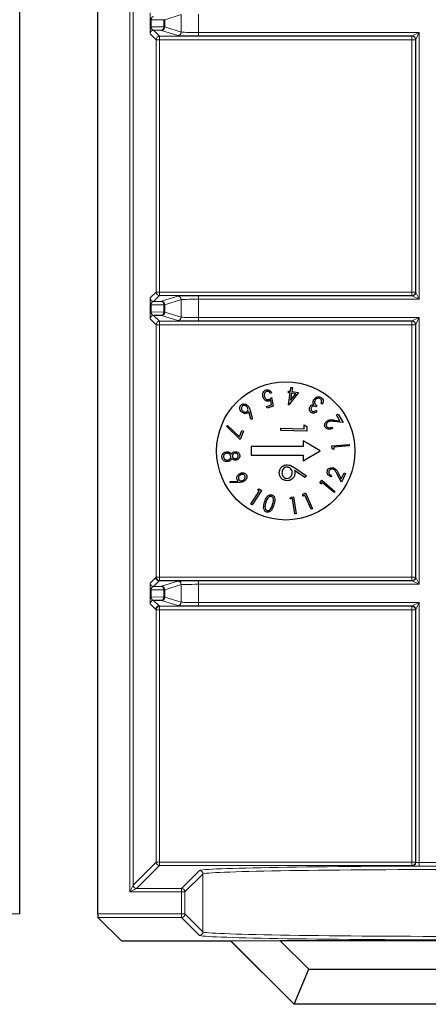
# Paper-space layout 'Blatt3' of a CAD drawing. Header units: millimetres. Extents: x 5 to 418, y 2 to 292.
# Tile 75 of 93: x 334.77 to 338.71, y 89.54 to 99.04. Entities that reach past the tile are written whole.
import ezdxf

# ---------------------------------------------------------------- set-up
doc = ezdxf.new("R2010")
doc.units = ezdxf.units.MM

psp = doc.layouts.new('Blatt3')

# ---------------------------------------------------------------- linework, layer by layer
at = {"color": 7, "linetype": 'Continuous', "lineweight": 25}
for p, q in [((334.7659, 90.4144), (334.7659, 106.8563)), ((335.5205, 90.4144), (335.5205, 106.8563)), ((336.133, 98.9382), (336.0578, 98.9395)), ((336.0578, 96.3239), (336.133, 96.3252)), ((336.133, 96.1882), (336.0578, 96.1895)), ((337.3769, 95.4566), (337.382, 95.4948)), ((337.382, 95.4948), (337.3958, 95.493)), ((337.3958, 95.493), (337.3907, 95.4548)), ((337.196, 95.4412), (337.1824, 95.4368)), ((337.196, 95.3954), (337.2097, 95.3129)), ((337.3581, 95.4431), (337.3602, 95.4588)), ((337.3748, 95.4409), (337.3581, 95.4431)), ((337.3595, 95.3265), (337.3748, 95.4409)), ((337.3602, 95.4588), (337.3769, 95.4566)), ((337.4567, 95.446), (337.3623, 95.3261)), ((337.3886, 95.439), (337.3795, 95.3706)), ((337.3795, 95.3706), (337.4293, 95.4336)), ((337.4293, 95.4336), (337.3886, 95.439)), ((337.3907, 95.4548), (337.4567, 95.446)), ((337.1475, 95.3092), (337.1945, 95.3246)), ((337.1525, 95.2941), (337.1475, 95.3092)), ((337.2097, 95.3129), (337.1525, 95.2941)), ((337.1945, 95.3246), (337.1869, 95.3699)), ((337.3623, 95.3261), (337.3595, 95.3265)), ((337.6311, 95.3197), (337.6227, 95.3071)), ((337.6853, 95.3316), (337.6739, 95.3392)), ((336.9967, 95.187), (336.9763, 95.262)), ((336.989, 95.2719), (337.0111, 95.1885)), ((337.0111, 95.1885), (336.9967, 95.187)), ((337.624, 95.2729), (337.6359, 95.2651)), ((337.8225, 95.2281), (337.8363, 95.2362)), ((337.8553, 95.1728), (337.8225, 95.2281)), ((337.8363, 95.2362), (337.8846, 95.1549)), ((336.7605, 95.119), (336.771, 95.1273)), ((336.8937, 94.9907), (336.7605, 95.119)), ((336.771, 95.1273), (336.8865, 95.0164)), ((337.2843, 95.0776), (337.2847, 95.1)), ((337.2847, 95.1), (337.5091, 95.0953)), ((337.5091, 95.0953), (337.5099, 95.1338)), ((337.5099, 95.1338), (337.5352, 95.1186)), ((337.5352, 95.1186), (337.5342, 95.0724)), ((337.778, 95.1111), (337.7849, 95.0996)), ((337.8846, 95.1549), (337.7985, 95.1657)), ((337.7993, 95.1798), (337.8553, 95.1728)), ((336.8865, 95.0164), (336.9095, 95.0789)), ((336.9241, 95.0735), (336.8937, 94.9907)), ((336.9095, 95.0789), (336.9241, 95.0735)), ((337.5342, 95.0724), (337.2843, 95.0776)), ((337.4989, 94.9234), (336.9989, 94.9234)), ((336.9989, 94.9234), (336.9989, 94.84)), ((337.6656, 94.8817), (337.4989, 94.9779)), ((337.4989, 94.9779), (337.4989, 94.9234)), ((337.7776, 94.9299), (337.9434, 94.9444)), ((337.78, 94.9028), (337.7776, 94.9299)), ((337.797, 94.8959), (337.78, 94.9028)), ((337.9446, 94.9307), (337.7951, 94.9176)), ((337.7951, 94.9176), (337.797, 94.8959)), ((337.9434, 94.9444), (337.9446, 94.9307)), ((336.9989, 94.84), (337.4989, 94.84)), ((337.4989, 94.7855), (337.6656, 94.8817)), ((337.4989, 94.84), (337.4989, 94.7855)), ((337.4191, 94.7179), (337.5316, 94.6409)), ((337.5177, 94.6239), (337.4181, 94.6921)), ((337.5316, 94.6409), (337.5177, 94.6239)), ((337.7729, 94.6425), (337.7673, 94.6305)), ((337.8692, 94.5793), (337.8295, 94.6564)), ((337.8416, 94.6636), (337.8674, 94.6135)), ((337.8674, 94.6135), (337.8945, 94.6716)), ((337.909, 94.6648), (337.8692, 94.5793)), ((337.8945, 94.6716), (337.909, 94.6648)), ((336.7959, 94.5733), (336.7974, 94.5876)), ((336.8816, 94.5764), (336.7959, 94.5733)), ((336.7974, 94.5876), (336.8747, 94.591)), ((337.6632, 94.5773), (337.6808, 94.5981)), ((337.6701, 94.5605), (337.6632, 94.5773)), ((337.6843, 94.5771), (337.6701, 94.5605)), ((337.6808, 94.5981), (337.8067, 94.4913)), ((337.7978, 94.4809), (337.6843, 94.5771)), ((336.9961, 94.3674), (337.0773, 94.4934)), ((337.0977, 94.4996), (337.0077, 94.36)), ((337.059, 94.5053), (337.0747, 94.5144)), ((337.0773, 94.4934), (337.059, 94.5053)), ((337.0747, 94.5144), (337.0977, 94.4996)), ((337.3747, 94.4184), (337.3806, 94.4357)), ((337.3806, 94.4357), (337.4077, 94.4398)), ((337.4077, 94.4398), (337.4322, 94.2755)), ((337.4961, 94.4464), (337.4971, 94.4646)), ((337.5161, 94.4552), (337.4961, 94.4464)), ((337.4971, 94.4646), (337.5222, 94.4757)), ((337.5768, 94.3182), (337.5161, 94.4552)), ((337.5222, 94.4757), (337.5895, 94.3238)), ((337.8067, 94.4913), (337.7978, 94.4809)), ((337.0077, 94.36), (336.9961, 94.3674)), ((337.3964, 94.4216), (337.3747, 94.4184)), ((337.4185, 94.2735), (337.3964, 94.4216)), ((337.4322, 94.2755), (337.4185, 94.2735)), ((337.5895, 94.3238), (337.5768, 94.3182)), ((336.0578, 93.5739), (336.133, 93.5752)), ((336.133, 93.4382), (336.0578, 93.4395)), ((335.7483, 90.1539), (335.5211, 90.3811)), ((336.8024, 90.1533), (335.7817, 90.1533)), ((336.8034, 90.1557), (336.8024, 90.1533)), ((337.4132, 89.5425), (336.8024, 90.1533)), ((336.8034, 90.1557), (337.2762, 90.1591)), ((337.4142, 89.545), (336.8034, 90.1557)), ((337.2762, 90.1591), (343.7216, 90.1591)), ((337.2762, 90.1591), (337.5536, 89.8817)), ((337.4142, 89.545), (337.5536, 89.8817)), ((337.5536, 89.8817), (343.4442, 89.8817)), ((337.4142, 89.545), (337.4132, 89.5425)), ((343.5847, 89.5425), (337.4132, 89.5425)), ((343.5836, 89.545), (337.4142, 89.545))]:
    psp.add_line(p, q, dxfattribs=at)
at = {"color": 7, "linetype": 'Continuous', "lineweight": 18}
for p, q in [((335.8269, 90.6264), (335.8269, 106.8563)), ((335.8603, 106.8563), (335.8603, 90.693)), ((336.3235, 99.0913), (336.1663, 99.0419)), ((336.3235, 98.9221), (336.3235, 99.0913)), ((336.4899, 99.0946), (336.4899, 98.9188)), ((336.0228, 98.9737), (336.0228, 99.0397)), ((336.0228, 99.0397), (336.0325, 99.0397)), ((336.1566, 99.0419), (336.0325, 99.0397)), ((336.0325, 99.0397), (336.0325, 98.9737)), ((336.1566, 98.9715), (336.1566, 99.0419)), ((336.1663, 99.0419), (336.1566, 99.0419)), ((336.1663, 99.0419), (336.1663, 98.9715)), ((336.0228, 98.9737), (336.0325, 98.9737)), ((336.0817, 98.8489), (336.0244, 98.9062)), ((336.0325, 98.9737), (336.1566, 98.9715)), ((336.0578, 98.9395), (336.115, 98.8823)), ((336.2902, 98.8888), (336.133, 98.9382)), ((336.1663, 98.9715), (336.1566, 98.9715)), ((336.1663, 98.9715), (336.3235, 98.9221)), ((336.4899, 98.9188), (336.4899, 98.8855)), ((336.4899, 98.9188), (338.6194, 98.9188)), ((338.5527, 98.8855), (338.6194, 98.9188)), ((338.6194, 98.9188), (338.586, 98.8522)), ((338.6194, 98.9188), (338.6194, 96.3446)), ((336.0817, 96.4144), (336.0817, 98.8489)), ((336.0817, 98.8489), (336.115, 98.8489)), ((336.115, 98.8823), (338.5495, 98.8823)), ((336.115, 98.8489), (336.115, 98.8823)), ((336.115, 98.8489), (336.115, 96.4144)), ((338.5495, 98.8489), (336.115, 98.8489)), ((338.5527, 98.8855), (336.4899, 98.8855)), ((338.5495, 98.8823), (338.5527, 98.8855)), ((338.5495, 98.8489), (338.5495, 98.8823)), ((338.5495, 96.4144), (338.5495, 98.8489)), ((338.5495, 98.8489), (338.5828, 98.8489)), ((338.586, 98.8522), (338.5828, 98.8489)), ((338.5828, 98.8489), (338.5828, 96.4144)), ((338.586, 96.4112), (338.586, 98.8522)), ((336.0244, 96.3572), (336.0817, 96.4144)), ((336.115, 96.3811), (336.0578, 96.3239)), ((336.0817, 96.4144), (336.115, 96.4144)), ((336.115, 96.3811), (336.115, 96.4144)), ((336.115, 96.4144), (338.5495, 96.4144)), ((338.5495, 96.3811), (336.115, 96.3811)), ((336.133, 96.3252), (336.2902, 96.3746)), ((336.3235, 96.3413), (336.1663, 96.2919)), ((336.3235, 96.1721), (336.3235, 96.3413)), ((336.4899, 96.3779), (338.5527, 96.3779)), ((336.4899, 96.3446), (336.4899, 96.3779)), ((336.4899, 96.3446), (336.4899, 96.1688)), ((338.6194, 96.3446), (336.4899, 96.3446)), ((338.5495, 96.3811), (338.5495, 96.4144)), ((338.5495, 96.4144), (338.5828, 96.4144)), ((338.5527, 96.3779), (338.5495, 96.3811)), ((338.6194, 96.3446), (338.5527, 96.3779)), ((338.5828, 96.4144), (338.586, 96.4112)), ((338.586, 96.4112), (338.6194, 96.3446)), ((336.0228, 96.2237), (336.0228, 96.2897)), ((336.0228, 96.2897), (336.0325, 96.2897)), ((336.1566, 96.2919), (336.0325, 96.2897)), ((336.0325, 96.2897), (336.0325, 96.2237)), ((336.1566, 96.2215), (336.1566, 96.2919)), ((336.1663, 96.2919), (336.1566, 96.2919)), ((336.1663, 96.2919), (336.1663, 96.2215)), ((336.0228, 96.2237), (336.0325, 96.2237)), ((336.0817, 96.0989), (336.0244, 96.1562)), ((336.0325, 96.2237), (336.1566, 96.2215)), ((336.0578, 96.1895), (336.115, 96.1323)), ((336.2902, 96.1388), (336.133, 96.1882)), ((336.1663, 96.2215), (336.1566, 96.2215)), ((336.1663, 96.2215), (336.3235, 96.1721)), ((336.4899, 96.1688), (336.4899, 96.1355)), ((336.4899, 96.1688), (338.6194, 96.1688)), ((338.5527, 96.1355), (336.4899, 96.1355)), ((338.5495, 96.1323), (338.5527, 96.1355)), ((338.5527, 96.1355), (338.6194, 96.1688)), ((338.6194, 96.1688), (338.586, 96.1022)), ((338.6194, 96.1688), (338.6194, 93.5946)), ((336.0817, 93.6644), (336.0817, 96.0989)), ((336.0817, 96.0989), (336.115, 96.0989)), ((336.115, 96.1323), (338.5495, 96.1323)), ((336.115, 96.0989), (336.115, 96.1323)), ((336.115, 96.0989), (336.115, 93.6644)), ((338.5495, 96.0989), (336.115, 96.0989)), ((338.5495, 96.0989), (338.5495, 96.1323)), ((338.5495, 93.6644), (338.5495, 96.0989)), ((338.5495, 96.0989), (338.5828, 96.0989)), ((338.586, 96.1022), (338.5828, 96.0989)), ((338.5828, 96.0989), (338.5828, 93.6644)), ((338.586, 93.6612), (338.586, 96.1022)), ((336.0779, 93.6607), (336.0817, 93.6644)), ((336.0817, 93.6644), (336.115, 93.6644)), ((336.115, 93.6311), (336.115, 93.6644)), ((336.115, 93.6644), (338.5495, 93.6644)), ((338.5495, 93.6644), (338.5828, 93.6644)), ((338.5495, 93.6311), (338.5495, 93.6644)), ((338.5828, 93.6644), (338.586, 93.6612)), ((336.0244, 93.6072), (336.0779, 93.6607)), ((336.1112, 93.6273), (336.0578, 93.5739)), ((336.115, 93.6311), (336.1112, 93.6273)), ((336.3322, 93.6273), (336.1112, 93.6273)), ((338.5495, 93.6311), (336.115, 93.6311)), ((336.133, 93.5752), (336.2902, 93.6246)), ((336.3235, 93.5913), (336.1663, 93.5419)), ((336.3235, 93.4221), (336.3235, 93.5913)), ((336.4899, 93.6279), (338.5527, 93.6279)), ((336.4899, 93.5946), (336.4899, 93.6279)), ((336.4899, 93.5946), (336.4899, 93.4188)), ((338.6194, 93.5946), (336.4899, 93.5946)), ((338.5527, 93.6279), (338.5495, 93.6311)), ((338.6194, 93.5946), (338.5527, 93.6279)), ((338.586, 93.6612), (338.6194, 93.5946)), ((336.0228, 93.4737), (336.0228, 93.5397)), ((336.0228, 93.5397), (336.0325, 93.5397)), ((336.0228, 93.4737), (336.0325, 93.4737)), ((336.1566, 93.5419), (336.0325, 93.5397)), ((336.0325, 93.5397), (336.0325, 93.4737)), ((336.0325, 93.4737), (336.1566, 93.4715)), ((336.1566, 93.4715), (336.1566, 93.5419)), ((336.1663, 93.5419), (336.1566, 93.5419)), ((336.1663, 93.5419), (336.1663, 93.4715)), ((336.0779, 93.3527), (336.0244, 93.4062)), ((336.0578, 93.4395), (336.1112, 93.3861)), ((336.1112, 93.3861), (336.115, 93.3823)), ((336.115, 93.3823), (338.5495, 93.3823)), ((336.115, 93.3489), (336.115, 93.3823)), ((336.2902, 93.3888), (336.133, 93.4382)), ((336.1663, 93.4715), (336.1566, 93.4715)), ((336.1663, 93.4715), (336.3235, 93.4221)), ((336.4899, 93.4188), (336.4899, 93.3855)), ((336.4899, 93.4188), (338.6194, 93.4188)), ((338.5527, 93.3855), (336.4899, 93.3855)), ((338.5495, 93.3823), (338.5527, 93.3855)), ((338.5495, 93.3489), (338.5495, 93.3823)), ((338.5527, 93.3855), (338.6194, 93.4188)), ((338.6194, 93.4188), (338.586, 93.3522)), ((338.6194, 93.4188), (338.6194, 90.9101)), ((336.0817, 93.3489), (336.0779, 93.3527)), ((336.0817, 90.9144), (336.0817, 93.3489)), ((336.0817, 93.3489), (336.115, 93.3489)), ((336.115, 93.3489), (336.115, 90.9144)), ((338.5495, 93.3489), (336.115, 93.3489)), ((338.5495, 90.9144), (338.5495, 93.3489)), ((338.5495, 93.3489), (338.5828, 93.3489)), ((338.586, 93.3522), (338.5828, 93.3489)), ((338.5828, 93.3489), (338.5828, 90.9144)), ((338.586, 90.9112), (338.586, 93.3522)), ((335.8603, 90.693), (336.0817, 90.9144)), ((336.0817, 90.9144), (336.115, 90.9144)), ((336.115, 90.8811), (336.115, 90.9144)), ((336.115, 90.9144), (338.5495, 90.9144)), ((338.5495, 90.8811), (338.5495, 90.9144)), ((338.5495, 90.9144), (338.5828, 90.9144)), ((338.5828, 90.9144), (338.586, 90.9112)), ((338.6194, 90.9101), (338.6194, 90.8768)), ((338.6194, 90.9101), (338.7951, 90.9101)), ((336.115, 90.8811), (335.8936, 90.6597)), ((338.5495, 90.8811), (336.115, 90.8811)), ((336.3269, 90.6597), (336.5002, 90.833)), ((338.5527, 90.8779), (338.5495, 90.8811)), ((338.7951, 90.8768), (338.6194, 90.8768)), ((336.5335, 90.7997), (336.3603, 90.6264)), ((336.5335, 90.2412), (336.5335, 90.7997)), ((335.8269, 90.6264), (335.8603, 90.693)), ((335.8936, 90.6597), (335.8269, 90.6264)), ((336.3269, 90.6264), (335.8269, 90.6264)), ((335.8936, 90.6597), (336.3269, 90.6597)), ((336.3269, 90.6597), (336.3269, 90.6264)), ((336.3269, 90.4144), (336.3269, 90.6264)), ((336.3269, 90.6264), (336.3603, 90.6264)), ((336.3603, 90.6264), (336.3603, 90.4144)), ((333.9595, 90.4144), (334.7659, 90.4144)), ((335.5205, 90.4144), (336.3269, 90.4144)), ((336.3269, 90.3811), (335.5211, 90.3811)), ((336.3269, 90.4144), (336.3269, 90.3811)), ((336.3269, 90.4144), (336.3603, 90.4144)), ((336.5002, 90.2078), (336.3269, 90.3811)), ((336.3603, 90.4144), (336.5335, 90.2412))]:
    psp.add_line(p, q, dxfattribs=at)
at = {"color": 7, "linetype": 'Continuous', "lineweight": 25}
psp.add_circle((337.3322, 94.8817), 0.6667, dxfattribs=at)
at = {"color": 7, "linetype": 'Continuous', "lineweight": 18}
for centre, radius, start, end in [((336.0578, 98.9061), 0.0333, 90.02044, 179.97956), ((336.1266, 98.9677), 0.0302, 282.23793, 7.22506), ((336.1329, 98.9715), 0.0333, 270.10474, 359.97481), ((336.2902, 98.9221), 0.0333, 270.10474, 359.97481), ((336.115, 98.8489), 0.0333, 90.02044, 179.97956), ((338.5495, 98.8489), 0.0333, 0.02044, 89.97956), ((338.5527, 98.8521), 0.0333, 0.02044, 89.97956), ((336.0578, 96.3572), 0.0333, 180.02044, 269.97956), ((336.115, 96.4145), 0.0333, 180.02044, 269.97956), ((336.1266, 96.2957), 0.0302, 352.77494, 77.76207), ((336.1329, 96.2919), 0.0333, 0.02519, 89.89526), ((336.2902, 96.3413), 0.0333, 0.02519, 89.89526), ((338.5495, 96.4145), 0.0333, 270.02044, 359.97956), ((338.5527, 96.4112), 0.0333, 270.02044, 359.97956), ((336.0578, 96.1561), 0.0333, 90.02044, 179.97956), ((336.1266, 96.2177), 0.0302, 282.23793, 7.22506), ((336.1329, 96.2215), 0.0333, 270.10474, 359.97481), ((336.2902, 96.1721), 0.0333, 270.10474, 359.97481), ((338.5527, 96.1021), 0.0333, 0.02044, 89.97956), ((336.115, 96.0989), 0.0333, 90.02044, 179.97956), ((338.5495, 96.0989), 0.0333, 0.02044, 89.97956), ((336.115, 93.6645), 0.0333, 180.02044, 269.97956), ((338.5495, 93.6645), 0.0333, 270.02044, 359.97956), ((336.0578, 93.6072), 0.0333, 180.02044, 269.97956), ((336.1266, 93.5457), 0.0302, 352.77494, 77.76207), ((336.1329, 93.5419), 0.0333, 0.02519, 89.89526), ((336.2902, 93.5913), 0.0333, 0.02519, 89.89526), ((338.5527, 93.6612), 0.0333, 270.02044, 359.97956), ((336.0578, 93.4061), 0.0333, 90.02044, 179.97956), ((336.1112, 93.3527), 0.0333, 90.02044, 179.97956), ((336.115, 93.3489), 0.0333, 90.02044, 179.97956), ((336.1266, 93.4677), 0.0302, 282.23793, 7.22506), ((336.1329, 93.4715), 0.0333, 270.10474, 359.97481), ((336.2902, 93.4221), 0.0333, 270.10474, 359.97481), ((338.5495, 93.3489), 0.0333, 0.02044, 89.97956), ((338.5527, 93.3521), 0.0333, 0.02044, 89.97956), ((336.115, 90.9145), 0.0333, 180.02044, 269.97956), ((338.5495, 90.9145), 0.0333, 270.02044, 359.97956), ((338.5527, 90.9112), 0.0333, 270.02044, 359.97956), ((336.5002, 90.7997), 0.0333, 0.02044, 89.97956), ((335.8936, 90.693), 0.0333, 180.02044, 269.97956), ((336.3269, 90.6264), 0.0333, 0.02044, 89.97956), ((336.3269, 90.4145), 0.0333, 270.02044, 359.97956), ((336.5002, 90.2412), 0.0333, 270.02044, 359.97956)]:
    psp.add_arc(centre, radius, start, end, dxfattribs=at)
for centre, major_axis, ratio, start_param, end_param in [((336.0245, 99.0406), (0, 0.0667), 0.025118, 0.025129, 1.583584), ((336.0578, 99.0406), (0.0022, 0.0333), 0.755078, 0.087257, 1.645712), ((336.0245, 98.9728), (0, 0.0667), 0.025118, 1.558009, 3.116464), ((336.0578, 98.9728), (-0.0022, 0.0333), 0.755078, 1.49588, 3.054336), ((336.4899, 98.889), (0.2, 0), 0.017455, 3.197091, 4.712389), ((336.4899, 98.9223), (0.1667, 0), 0.020946, 3.197091, 4.712389), ((336.0245, 96.2906), (0, 0.0667), 0.025118, 0.025129, 1.583584), ((336.0578, 96.2906), (0.0022, 0.0333), 0.755078, 0.087257, 1.645712), ((336.4899, 96.3744), (0.2, 0), 0.017455, 1.570796, 3.086094), ((336.4899, 96.3411), (0.1667, 0), 0.020946, 1.570796, 3.086094), ((336.0245, 96.2228), (0, 0.0667), 0.025118, 1.558009, 3.116464), ((336.0578, 96.2228), (-0.0022, 0.0333), 0.755078, 1.49588, 3.054336), ((336.4899, 96.139), (0.2, 0), 0.017455, 3.197091, 4.712389), ((336.4899, 96.1723), (0.1667, 0), 0.020946, 3.197091, 4.712389), ((336.0245, 93.5406), (0, 0.0667), 0.025118, 0.025129, 1.583584), ((336.0578, 93.5406), (0.0022, 0.0333), 0.755078, 0.087257, 1.645712), ((336.4899, 93.6244), (0.2, 0), 0.017455, 1.570796, 3.086094), ((336.4899, 93.5911), (0.1667, 0), 0.020946, 1.570796, 3.086094), ((336.0245, 93.4728), (0, 0.0667), 0.025118, 1.558009, 3.116464), ((336.0578, 93.4728), (-0.0022, 0.0333), 0.755078, 1.49588, 3.054336), ((336.4899, 93.389), (0.2, 0), 0.017455, 3.197091, 4.712389), ((336.4899, 93.4223), (0.1667, 0), 0.020946, 3.197091, 4.712389), ((338.6194, 90.9112), (0.0333, 0), 0.03491, 3.159046, 4.712389), ((339.0332, 90.8322), (2.5333, 0), 0.017455, 1.570796, 3.124139), ((339.0332, 90.7989), (2.5, 0), 0.017688, 1.570796, 3.124139), ((338.6194, 90.8779), (0.0667, 0), 0.017455, 3.159046, 4.712389), ((339.0332, 90.2086), (2.5333, 0), 0.017455, 3.159046, 4.712389), ((339.0332, 90.2419), (2.5, 0), 0.017688, 3.159046, 4.712389)]:
    psp.add_ellipse(centre, major_axis=major_axis, ratio=ratio, start_param=start_param, end_param=end_param, dxfattribs=at)
at = {"color": 7, "linetype": 'Continuous', "lineweight": 25}
for centre, major_axis, start_param, end_param in [((335.5211, 90.4144), (0, 0.0333), 1.570796, 3.124139), ((335.7817, 90.1539), (0.0333, 0), 3.159046, 4.712389)]:
    psp.add_ellipse(centre, major_axis=major_axis, ratio=0.017455, start_param=start_param, end_param=end_param, dxfattribs=at)
for points, knots in [([(337.114, 95.3996), (337.1122, 95.4074), (337.1085, 95.4228), (337.1127, 95.4451), (337.1246, 95.4625), (337.1361, 95.4676), (337.1418, 95.4702)], [0, 0, 0, 0, 0.280491, 0.560353, 0.780078, 1, 1, 1, 1]), ([(337.1418, 95.4702), (337.1481, 95.4714), (337.1606, 95.4737), (337.1822, 95.4637), (337.1908, 95.4497), (337.196, 95.4412)], [0, 0, 0, 0, 0.27998, 0.560557, 1, 1, 1, 1]), ([(337.1724, 95.3618), (337.1651, 95.3606), (337.1506, 95.3581), (337.1267, 95.3721), (337.1188, 95.3892), (337.114, 95.3996)], [0, 0, 0, 0, 0.2795361, 0.5602155, 1, 1, 1, 1]), ([(337.1459, 95.4552), (337.1408, 95.4524), (337.1308, 95.4468), (337.1232, 95.4266), (337.126, 95.4122), (337.1278, 95.4034)], [0, 0, 0, 0, 0.278725, 0.559911, 1, 1, 1, 1]), ([(337.1278, 95.4034), (337.1297, 95.3985), (337.1337, 95.3888), (337.1451, 95.3788), (337.1584, 95.3748), (337.1665, 95.3767), (337.1706, 95.3776)], [0, 0, 0, 0, 0.280655, 0.560141, 0.779801, 1, 1, 1, 1]), ([(337.1824, 95.4368), (337.1803, 95.4404), (337.1761, 95.4477), (337.1662, 95.4545), (337.1556, 95.4572), (337.1491, 95.4559), (337.1459, 95.4552)], [0, 0, 0, 0, 0.280652, 0.559908, 0.780152, 1, 1, 1, 1]), ([(337.1706, 95.3776), (337.1759, 95.3802), (337.1853, 95.3848), (337.1927, 95.3922), (337.196, 95.3954)], [0, 0, 0, 0, 0.559026, 1, 1, 1, 1]), ([(337.5959, 95.3492), (337.5963, 95.3551), (337.5969, 95.3657), (337.6022, 95.3748), (337.6045, 95.3788)], [0, 0, 0, 0, 0.559473, 1, 1, 1, 1]), ([(337.6045, 95.3788), (337.6093, 95.3846), (337.6188, 95.3962), (337.6383, 95.4049), (337.658, 95.4055), (337.6685, 95.4001), (337.6737, 95.3973)], [0, 0, 0, 0, 0.280155, 0.559971, 0.779998, 1, 1, 1, 1]), ([(337.6647, 95.384), (337.6601, 95.3864), (337.6508, 95.3912), (337.636, 95.3885), (337.6242, 95.382), (337.6192, 95.3756), (337.6167, 95.3724)], [0, 0, 0, 0, 0.2794889, 0.5587051, 0.7792703, 1, 1, 1, 1]), ([(337.6781, 95.3643), (337.6767, 95.3688), (337.6742, 95.3768), (337.6676, 95.3818), (337.6647, 95.384)], [0, 0, 0, 0, 0.558586, 1, 1, 1, 1]), ([(337.6737, 95.3973), (337.679, 95.3928), (337.6896, 95.3839), (337.6953, 95.3585), (337.6891, 95.3418), (337.6853, 95.3316)], [0, 0, 0, 0, 0.279818, 0.559698, 1, 1, 1, 1]), ([(336.9054, 95.2581), (336.9009, 95.2636), (336.8921, 95.2744), (336.8877, 95.294), (336.8906, 95.3122), (336.8976, 95.3208), (336.901, 95.3251)], [0, 0, 0, 0, 0.28042, 0.560078, 0.780227, 1, 1, 1, 1]), ([(336.901, 95.3251), (336.9067, 95.3291), (336.9181, 95.3369), (336.9441, 95.3354), (336.9581, 95.3245), (336.9666, 95.3178)], [0, 0, 0, 0, 0.27964, 0.560233, 1, 1, 1, 1]), ([(336.9118, 95.3132), (336.909, 95.3093), (336.9033, 95.3016), (336.9039, 95.2878), (336.9079, 95.2763), (336.9127, 95.2706), (336.9152, 95.2677)], [0, 0, 0, 0, 0.278324, 0.558262, 0.779056, 1, 1, 1, 1]), ([(336.9571, 95.3082), (336.9535, 95.3113), (336.9463, 95.3176), (336.9333, 95.3208), (336.9208, 95.3199), (336.9148, 95.3154), (336.9118, 95.3132)], [0, 0, 0, 0, 0.280405, 0.560413, 0.780383, 1, 1, 1, 1]), ([(336.9605, 95.2628), (336.9634, 95.2666), (336.9691, 95.2743), (336.9683, 95.2881), (336.9643, 95.2997), (336.9595, 95.3053), (336.9571, 95.3082)], [0, 0, 0, 0, 0.278375, 0.558341, 0.779029, 1, 1, 1, 1]), ([(336.9666, 95.3178), (336.9723, 95.3099), (336.9826, 95.296), (336.987, 95.2793), (336.989, 95.2719)], [0, 0, 0, 0, 0.55878, 1, 1, 1, 1]), ([(337.1869, 95.3699), (337.1844, 95.3681), (337.1799, 95.3648), (337.1747, 95.3627), (337.1724, 95.3618)], [0, 0, 0, 0, 0.56009, 1, 1, 1, 1]), ([(337.5783, 95.2521), (337.5737, 95.2562), (337.5645, 95.2643), (337.56, 95.2814), (337.5615, 95.2972), (337.566, 95.3057), (337.5683, 95.3099)], [0, 0, 0, 0, 0.279273, 0.558925, 0.779467, 1, 1, 1, 1]), ([(337.5683, 95.3099), (337.5705, 95.3129), (337.575, 95.3188), (337.5864, 95.3264), (337.596, 95.3276), (337.6019, 95.3283)], [0, 0, 0, 0, 0.280619, 0.561007, 1, 1, 1, 1]), ([(337.5804, 95.3018), (337.5786, 95.2984), (337.5751, 95.2915), (337.5759, 95.2804), (337.58, 95.2712), (337.5848, 95.2674), (337.5871, 95.2655)], [0, 0, 0, 0, 0.279907, 0.559807, 0.77977, 1, 1, 1, 1]), ([(337.6227, 95.3071), (337.6188, 95.3092), (337.6109, 95.3134), (337.5981, 95.3142), (337.5871, 95.31), (337.5826, 95.3046), (337.5804, 95.3018)], [0, 0, 0, 0, 0.280439, 0.560399, 0.780021, 1, 1, 1, 1]), ([(337.6019, 95.3283), (337.6, 95.332), (337.5967, 95.3386), (337.5961, 95.346), (337.5959, 95.3492)], [0, 0, 0, 0, 0.559723, 1, 1, 1, 1]), ([(337.6167, 95.3724), (337.6142, 95.3672), (337.6091, 95.3569), (337.6118, 95.335), (337.6238, 95.3255), (337.6311, 95.3197)], [0, 0, 0, 0, 0.2805088, 0.5602967, 1, 1, 1, 1]), ([(337.6739, 95.3392), (337.6756, 95.3437), (337.6786, 95.3519), (337.6782, 95.3605), (337.6781, 95.3643)], [0, 0, 0, 0, 0.560685, 1, 1, 1, 1]), ([(336.9682, 95.2499), (336.9627, 95.2462), (336.9517, 95.2388), (336.9268, 95.2411), (336.9135, 95.2517), (336.9054, 95.2581)], [0, 0, 0, 0, 0.279205, 0.560335, 1, 1, 1, 1]), ([(336.9152, 95.2677), (336.9187, 95.2646), (336.9259, 95.2583), (336.939, 95.2551), (336.9515, 95.256), (336.9575, 95.2605), (336.9605, 95.2628)], [0, 0, 0, 0, 0.280391, 0.560267, 0.780317, 1, 1, 1, 1]), ([(336.9763, 95.262), (336.9751, 95.2595), (336.973, 95.2551), (336.9697, 95.2515), (336.9682, 95.2499)], [0, 0, 0, 0, 0.560106, 1, 1, 1, 1]), ([(337.6359, 95.2651), (337.6315, 95.261), (337.6227, 95.2527), (337.6069, 95.2462), (337.591, 95.2455), (337.5825, 95.2499), (337.5783, 95.2521)], [0, 0, 0, 0, 0.280726, 0.560477, 0.780265, 1, 1, 1, 1]), ([(337.5871, 95.2655), (337.5906, 95.2639), (337.5975, 95.2605), (337.6115, 95.2634), (337.6192, 95.2693), (337.624, 95.2729)], [0, 0, 0, 0, 0.279195, 0.558741, 1, 1, 1, 1]), ([(337.7128, 95.1108), (337.7101, 95.1172), (337.7046, 95.13), (337.7104, 95.1492), (337.7203, 95.1638), (337.7292, 95.17), (337.7336, 95.1731)], [0, 0, 0, 0, 0.2788967, 0.5583137, 0.7790513, 1, 1, 1, 1]), ([(337.7849, 95.0996), (337.778, 95.0963), (337.7643, 95.0898), (337.7427, 95.0896), (337.7238, 95.0964), (337.7165, 95.106), (337.7128, 95.1108)], [0, 0, 0, 0, 0.280614, 0.560443, 0.780355, 1, 1, 1, 1]), ([(337.7409, 95.1616), (337.737, 95.1588), (337.7293, 95.1531), (337.7236, 95.1409), (337.7221, 95.1285), (337.7253, 95.1216), (337.7268, 95.1182)], [0, 0, 0, 0, 0.280118, 0.55997, 0.779982, 1, 1, 1, 1]), ([(337.7268, 95.1182), (337.7303, 95.114), (337.7373, 95.1056), (337.7575, 95.1024), (337.7702, 95.1078), (337.778, 95.1111)], [0, 0, 0, 0, 0.278938, 0.559081, 1, 1, 1, 1]), ([(337.7336, 95.1731), (337.7406, 95.1764), (337.7521, 95.1818), (337.7698, 95.1824), (337.7845, 95.1815), (337.7944, 95.1804), (337.7993, 95.1798)], [0, 0, 0, 0, 0.338987, 0.559154, 0.779563, 1, 1, 1, 1]), ([(337.7985, 95.1657), (337.7918, 95.1665), (337.7809, 95.1678), (337.7656, 95.1687), (337.7525, 95.1674), (337.7447, 95.1635), (337.7409, 95.1616)], [0, 0, 0, 0, 0.340376, 0.560583, 0.780282, 1, 1, 1, 1]), ([(336.7167, 94.8211), (336.7166, 94.8284), (336.7165, 94.843), (336.7296, 94.8595), (336.7453, 94.8695), (336.7565, 94.8715), (336.762, 94.8726)], [0, 0, 0, 0, 0.279834, 0.558404, 0.779241, 1, 1, 1, 1]), ([(336.738, 94.7863), (336.7347, 94.7886), (336.7282, 94.7931), (336.7197, 94.8049), (336.7178, 94.815), (336.7167, 94.8211)], [0, 0, 0, 0, 0.280481, 0.560682, 1, 1, 1, 1]), ([(336.7628, 94.8587), (336.758, 94.8576), (336.7482, 94.8555), (336.7374, 94.8461), (336.732, 94.8342), (336.7322, 94.8264), (336.7322, 94.8224)], [0, 0, 0, 0, 0.27999, 0.559357, 0.779482, 1, 1, 1, 1]), ([(336.7322, 94.8224), (336.7333, 94.8174), (336.7353, 94.8073), (336.7466, 94.7976), (336.7588, 94.7927), (336.7668, 94.7929), (336.7708, 94.793)], [0, 0, 0, 0, 0.279553, 0.558594, 0.779234, 1, 1, 1, 1]), ([(336.762, 94.8726), (336.7683, 94.8726), (336.7786, 94.8727), (336.7919, 94.8671), (336.8014, 94.8595), (336.8065, 94.8532), (336.809, 94.8501)], [0, 0, 0, 0, 0.339366, 0.559457, 0.779606, 1, 1, 1, 1]), ([(336.8028, 94.8286), (336.8016, 94.8337), (336.7991, 94.844), (336.7875, 94.8536), (336.7751, 94.8589), (336.7669, 94.8587), (336.7628, 94.8587)], [0, 0, 0, 0, 0.2790569, 0.5587937, 0.7793694, 1, 1, 1, 1]), ([(336.7708, 94.793), (336.7757, 94.794), (336.7855, 94.7962), (336.796, 94.8056), (336.8027, 94.8168), (336.8027, 94.8247), (336.8028, 94.8286)], [0, 0, 0, 0, 0.279796, 0.559918, 0.780093, 1, 1, 1, 1]), ([(336.8129, 94.8095), (336.8101, 94.8041), (336.8054, 94.7953), (336.7948, 94.7862), (336.7841, 94.781), (336.7764, 94.7798), (336.7725, 94.7792)], [0, 0, 0, 0, 0.339754, 0.559634, 0.779751, 1, 1, 1, 1]), ([(336.809, 94.8501), (336.811, 94.8536), (336.815, 94.8605), (336.826, 94.8701), (336.8362, 94.8724), (336.8424, 94.8738)], [0, 0, 0, 0, 0.280846, 0.561328, 1, 1, 1, 1]), ([(336.8498, 94.7932), (336.8459, 94.7931), (336.838, 94.7929), (336.8243, 94.7976), (336.8172, 94.805), (336.8129, 94.8095)], [0, 0, 0, 0, 0.280538, 0.560793, 1, 1, 1, 1]), ([(336.8436, 94.8598), (336.8396, 94.8589), (336.8316, 94.857), (336.8232, 94.8491), (336.8177, 94.8399), (336.8176, 94.8335), (336.8176, 94.8302)], [0, 0, 0, 0, 0.279497, 0.559694, 0.779993, 1, 1, 1, 1]), ([(336.8176, 94.8302), (336.8186, 94.8263), (336.8207, 94.8184), (336.8298, 94.8109), (336.8396, 94.8072), (336.8459, 94.8072), (336.8491, 94.8072)], [0, 0, 0, 0, 0.27891, 0.558484, 0.779287, 1, 1, 1, 1]), ([(336.8424, 94.8738), (336.8486, 94.8736), (336.861, 94.8732), (336.8762, 94.8641), (336.8862, 94.8514), (336.8883, 94.8419), (336.8893, 94.8371)], [0, 0, 0, 0, 0.279728, 0.559451, 0.77981, 1, 1, 1, 1]), ([(336.8732, 94.8362), (336.8724, 94.8401), (336.8707, 94.8479), (336.8624, 94.8557), (336.853, 94.8599), (336.8467, 94.8599), (336.8436, 94.8598)], [0, 0, 0, 0, 0.279551, 0.559057, 0.779428, 1, 1, 1, 1]), ([(336.8491, 94.8072), (336.853, 94.8081), (336.8607, 94.8099), (336.8693, 94.8173), (336.8736, 94.8268), (336.8733, 94.833), (336.8732, 94.8362)], [0, 0, 0, 0, 0.279754, 0.559695, 0.779479, 1, 1, 1, 1]), ([(336.8893, 94.8371), (336.889, 94.8309), (336.8883, 94.8186), (336.8774, 94.8045), (336.864, 94.7959), (336.8546, 94.7941), (336.8498, 94.7932)], [0, 0, 0, 0, 0.279089, 0.558655, 0.779335, 1, 1, 1, 1]), ([(336.7725, 94.7792), (336.7658, 94.7791), (336.7537, 94.7788), (336.7428, 94.784), (336.738, 94.7863)], [0, 0, 0, 0, 0.559652, 1, 1, 1, 1]), ([(337.2694, 94.6733), (337.271, 94.6844), (337.2741, 94.7067), (337.295, 94.7315), (337.3207, 94.7453), (337.3383, 94.7467), (337.3471, 94.7474)], [0, 0, 0, 0, 0.2796696, 0.5590848, 0.7795576, 1, 1, 1, 1]), ([(337.3457, 94.725), (337.338, 94.7241), (337.3226, 94.7222), (337.3064, 94.707), (337.2968, 94.6896), (337.2956, 94.6775), (337.295, 94.6715)], [0, 0, 0, 0, 0.279059, 0.55882, 0.779303, 1, 1, 1, 1]), ([(337.3944, 94.6714), (337.3939, 94.679), (337.3929, 94.6943), (337.3801, 94.712), (337.3636, 94.723), (337.3517, 94.7243), (337.3457, 94.725)], [0, 0, 0, 0, 0.280127, 0.559515, 0.779719, 1, 1, 1, 1]), ([(337.3471, 94.7474), (337.356, 94.7463), (337.3707, 94.7445), (337.3896, 94.7362), (337.4047, 94.7276), (337.4143, 94.7212), (337.4191, 94.7179)], [0, 0, 0, 0, 0.339374, 0.559486, 0.779731, 1, 1, 1, 1]), ([(337.736, 94.6962), (337.7397, 94.702), (337.7472, 94.7138), (337.7663, 94.7198), (337.7839, 94.7198), (337.794, 94.716), (337.799, 94.714)], [0, 0, 0, 0, 0.278838, 0.558333, 0.779071, 1, 1, 1, 1]), ([(337.799, 94.714), (337.8057, 94.7101), (337.8166, 94.7037), (337.8271, 94.6894), (337.8347, 94.6768), (337.8393, 94.668), (337.8416, 94.6636)], [0, 0, 0, 0, 0.339027, 0.55919, 0.779581, 1, 1, 1, 1]), ([(336.8648, 94.6015), (336.8624, 94.6077), (336.8576, 94.62), (336.8651, 94.6437), (336.8782, 94.6543), (336.8863, 94.6608)], [0, 0, 0, 0, 0.279239, 0.560387, 1, 1, 1, 1]), ([(336.8933, 94.6492), (336.8895, 94.6464), (336.8819, 94.6409), (336.8759, 94.6288), (336.8742, 94.6165), (336.8773, 94.6097), (336.8789, 94.6063)], [0, 0, 0, 0, 0.280343, 0.560391, 0.78042, 1, 1, 1, 1]), ([(336.8863, 94.6608), (336.8925, 94.6639), (336.905, 94.6702), (336.9249, 94.67), (336.9419, 94.6633), (336.9488, 94.6548), (336.9523, 94.6505)], [0, 0, 0, 0, 0.280377, 0.560037, 0.780268, 1, 1, 1, 1]), ([(336.9382, 94.6425), (336.9351, 94.6461), (336.9288, 94.6534), (336.9153, 94.6558), (336.9032, 94.6544), (336.8966, 94.651), (336.8933, 94.6492)], [0, 0, 0, 0, 0.278366, 0.558377, 0.779079, 1, 1, 1, 1]), ([(336.9237, 94.5995), (336.9275, 94.6023), (336.9352, 94.6079), (336.9411, 94.62), (336.9429, 94.6323), (336.9398, 94.6391), (336.9382, 94.6425)], [0, 0, 0, 0, 0.280318, 0.560321, 0.780338, 1, 1, 1, 1]), ([(336.9523, 94.6505), (336.9549, 94.6441), (336.9601, 94.6312), (336.9543, 94.612), (336.9441, 94.5976), (336.9354, 94.5914), (336.931, 94.5882)], [0, 0, 0, 0, 0.278542, 0.558068, 0.778993, 1, 1, 1, 1]), ([(337.3443, 94.5936), (337.3329, 94.5951), (337.3101, 94.5981), (337.2852, 94.62), (337.2714, 94.6463), (337.2701, 94.6643), (337.2694, 94.6733)], [0, 0, 0, 0, 0.279631, 0.55896, 0.779478, 1, 1, 1, 1]), ([(337.295, 94.6715), (337.2956, 94.6638), (337.2968, 94.6485), (337.3093, 94.6304), (337.3254, 94.6183), (337.3374, 94.6168), (337.3434, 94.616)], [0, 0, 0, 0, 0.280018, 0.559853, 0.779987, 1, 1, 1, 1]), ([(337.3434, 94.616), (337.3513, 94.617), (337.367, 94.619), (337.3832, 94.6351), (337.3927, 94.6529), (337.3938, 94.6652), (337.3944, 94.6714)], [0, 0, 0, 0, 0.278754, 0.558605, 0.779147, 1, 1, 1, 1]), ([(337.4199, 94.6662), (337.4184, 94.6552), (337.4155, 94.6334), (337.3949, 94.6094), (337.3702, 94.5952), (337.3529, 94.5941), (337.3443, 94.5936)], [0, 0, 0, 0, 0.279638, 0.559326, 0.779527, 1, 1, 1, 1]), ([(337.4181, 94.6921), (337.4187, 94.6873), (337.4199, 94.6787), (337.4199, 94.67), (337.4199, 94.6662)], [0, 0, 0, 0, 0.55991, 1, 1, 1, 1]), ([(337.7673, 94.6305), (337.7607, 94.6343), (337.7476, 94.6419), (337.7353, 94.6596), (337.7303, 94.6791), (337.7341, 94.6905), (337.736, 94.6962)], [0, 0, 0, 0, 0.280613, 0.560469, 0.78036, 1, 1, 1, 1]), ([(337.7499, 94.6888), (337.7487, 94.6854), (337.7463, 94.6786), (337.7481, 94.6677), (337.7555, 94.6538), (337.7657, 94.6472), (337.7729, 94.6425)], [0, 0, 0, 0, 0.186786, 0.373589, 0.560709, 1, 1, 1, 1]), ([(337.7936, 94.7017), (337.7891, 94.7033), (337.7801, 94.7064), (337.7668, 94.7042), (337.7557, 94.6984), (337.7519, 94.692), (337.7499, 94.6888)], [0, 0, 0, 0, 0.28012, 0.560051, 0.780054, 1, 1, 1, 1]), ([(337.8295, 94.6564), (337.8265, 94.6623), (337.8214, 94.6721), (337.8134, 94.6852), (337.805, 94.6953), (337.7974, 94.6995), (337.7936, 94.7017)], [0, 0, 0, 0, 0.340356, 0.560561, 0.780283, 1, 1, 1, 1]), ([(336.8747, 94.591), (336.8726, 94.5927), (336.8688, 94.5958), (336.866, 94.5997), (336.8648, 94.6015)], [0, 0, 0, 0, 0.560037, 1, 1, 1, 1]), ([(336.8789, 94.6063), (336.882, 94.6027), (336.8882, 94.5955), (336.9017, 94.593), (336.9138, 94.5943), (336.9204, 94.5978), (336.9237, 94.5995)], [0, 0, 0, 0, 0.278322, 0.558252, 0.779007, 1, 1, 1, 1]), ([(336.931, 94.5882), (336.9222, 94.5843), (336.9064, 94.5774), (336.8892, 94.5767), (336.8816, 94.5764)], [0, 0, 0, 0, 0.558734, 1, 1, 1, 1]), ([(337.1283, 94.3885), (337.1342, 94.4061), (337.143, 94.4323), (337.1671, 94.4548), (337.1851, 94.4604), (337.1941, 94.4586), (337.1986, 94.4577)], [0, 0, 0, 0, 0.5005876, 0.7497784, 0.874957, 1, 1, 1, 1]), ([(337.1943, 94.4425), (337.1907, 94.4431), (337.1834, 94.4442), (337.1695, 94.4385), (337.1518, 94.4193), (337.1451, 94.3983), (337.1406, 94.3843)], [0, 0, 0, 0, 0.124645, 0.249784, 0.499032, 1, 1, 1, 1]), ([(337.2059, 94.3639), (337.2098, 94.378), (337.2156, 94.3991), (337.2124, 94.425), (337.2042, 94.4376), (337.1976, 94.4409), (337.1943, 94.4425)], [0, 0, 0, 0, 0.500752, 0.750172, 0.875333, 1, 1, 1, 1]), ([(337.1986, 94.4577), (337.2029, 94.4559), (337.2114, 94.4522), (337.2231, 94.4374), (337.2307, 94.4051), (337.2233, 94.3782), (337.2184, 94.3603)], [0, 0, 0, 0, 0.125085, 0.250332, 0.499708, 1, 1, 1, 1]), ([(337.1466, 94.2917), (337.1424, 94.2935), (337.1339, 94.2972), (337.1224, 94.312), (337.1155, 94.3442), (337.1232, 94.3708), (337.1283, 94.3885)], [0, 0, 0, 0, 0.125022, 0.250201, 0.499437, 1, 1, 1, 1]), ([(337.1406, 94.3843), (337.1363, 94.3702), (337.1298, 94.3492), (337.1335, 94.3233), (337.1417, 94.3107), (337.1483, 94.3075), (337.1515, 94.3058)], [0, 0, 0, 0, 0.500919, 0.750212, 0.875371, 1, 1, 1, 1]), ([(337.2184, 94.3603), (337.2122, 94.3428), (337.203, 94.3165), (337.1783, 94.2944), (337.1602, 94.289), (337.1511, 94.2908), (337.1466, 94.2917)], [0, 0, 0, 0, 0.500354, 0.749719, 0.874939, 1, 1, 1, 1]), ([(337.1882, 94.3248), (337.1922, 94.3318), (337.1994, 94.3442), (337.2039, 94.3579), (337.2059, 94.3639)], [0, 0, 0, 0, 0.559735, 1, 1, 1, 1]), ([(337.1515, 94.3058), (337.1557, 94.3053), (337.164, 94.3042), (337.1778, 94.3111), (337.1843, 94.3196), (337.1882, 94.3248)], [0, 0, 0, 0, 0.279071, 0.559449, 1, 1, 1, 1])]:
    psp.add_open_spline(points, degree=3, knots=knots, dxfattribs=at)
at = {"color": 7, "linetype": 'Continuous', "lineweight": 18}
psp.add_open_spline([(336.0779, 93.6607), (336.0784, 93.6563), (336.0794, 93.6476), (336.0871, 93.6365), (336.0981, 93.6288), (336.1068, 93.6278), (336.1112, 93.6273)], degree=3, dxfattribs=at)

doc.saveas('drawing.dxf')
